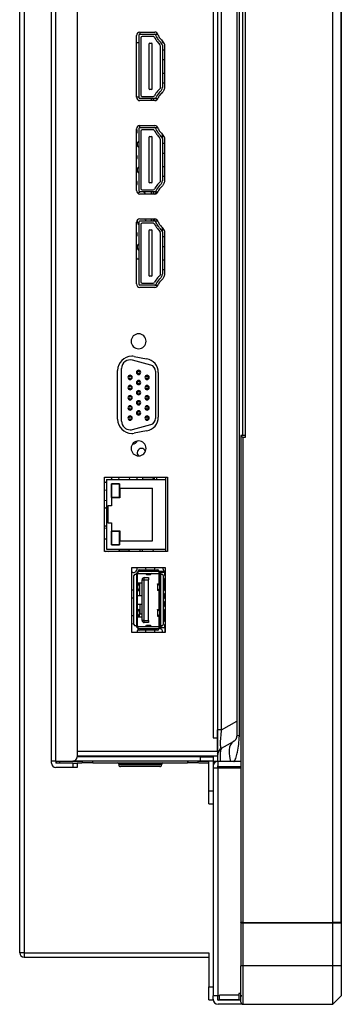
# Model space of a CAD drawing. Header units: millimetres. Extents: x 0 to 1118, y 0 to 864.
# Tile 3 of 254: x 137 to 152, y 336 to 382. Entities that reach past the tile are written whole.
import ezdxf

# ---------------------------------------------------------------- set-up
doc = ezdxf.new("R2010")
doc.units = ezdxf.units.MM

msp = doc.modelspace()

# ---------------------------------------------------------------- linework, layer by layer
at = {"color": 7, "linetype": 'Continuous', "lineweight": 25}
for p, q in [((151.288, 477.377), (151.288, 340.137)), ((151.316, 340.137), (151.316, 477.377)), ((151.693, 477.377), (151.693, 340.137)), ((151.705, 340.137), (151.705, 477.377)), ((136.705, 338.725), (136.705, 457.885)), ((136.905, 457.885), (136.905, 338.725)), ((138.185, 347.675), (138.185, 422.667)), ((138.385, 347.675), (138.385, 422.667)), ((139.385, 422.467), (139.385, 347.875)), ((145.725, 414.559), (145.725, 348.759)), ((145.925, 414.042), (145.925, 349.138)), ((146.953, 348.849), (146.953, 397.537)), ((146.825, 396.418), (146.825, 348.849)), ((147.225, 389.256), (147.225, 362.782)), ((146.125, 349.138), (146.125, 383.72)), ((142.305, 381.714), (142.305, 381.614)), ((142.315, 381.715), (143.001, 381.715)), ((142.155, 378.675), (142.155, 381.555)), ((142.255, 381.218), (142.155, 381.218)), ((142.255, 381.555), (142.255, 378.675)), ((142.315, 381.615), (143.001, 381.615)), ((142.355, 381.455), (142.355, 378.775)), ((142.927, 381.515), (142.415, 381.515)), ((142.772, 381.195), (142.848, 381.195)), ((143.001, 381.615), (143.149, 381.615)), ((143.365, 381.223), (143.365, 381.288)), ((142.255, 380.853), (142.254, 380.853)), ((142.356, 380.853), (142.355, 380.853)), ((142.732, 381.155), (142.732, 379.075)), ((142.888, 379.075), (142.888, 381.155)), ((143.265, 379.125), (143.265, 381.065)), ((143.365, 381.105), (143.365, 379.125)), ((143.365, 380.887), (143.465, 380.887)), ((143.465, 381.105), (143.465, 379.125)), ((142.254, 380.47), (142.255, 380.47)), ((142.355, 380.47), (142.356, 380.47)), ((143.365, 380.429), (143.465, 380.429)), ((143.365, 379.8), (143.465, 379.8)), ((142.255, 379.759), (142.254, 379.759)), ((142.254, 379.376), (142.255, 379.376)), ((142.356, 379.759), (142.355, 379.759)), ((142.355, 379.376), (142.356, 379.376)), ((143.365, 379.343), (143.465, 379.343)), ((142.848, 379.035), (142.772, 379.035)), ((142.255, 378.673), (142.155, 378.673)), ((143.007, 378.615), (142.315, 378.615)), ((143.007, 378.515), (142.315, 378.515)), ((142.415, 378.715), (142.936, 378.715)), ((142.845, 378.515), (142.845, 378.615)), ((142.945, 378.515), (142.945, 378.615)), ((143.007, 378.615), (143.155, 378.615)), ((142.155, 374.315), (142.155, 377.195)), ((142.255, 377.195), (142.255, 374.315)), ((142.305, 377.254), (142.305, 377.354)), ((142.315, 377.355), (143.001, 377.355)), ((142.315, 377.255), (143.001, 377.255)), ((142.355, 377.095), (142.355, 374.415)), ((142.927, 377.155), (142.415, 377.155)), ((143.001, 377.255), (143.149, 377.255)), ((143.105, 377.316), (143.105, 377.255)), ((142.732, 376.795), (142.732, 374.715)), ((142.772, 376.835), (142.848, 376.835)), ((142.888, 374.715), (142.888, 376.795)), ((143.265, 374.765), (143.265, 376.705)), ((143.365, 376.863), (143.365, 376.928)), ((143.365, 376.745), (143.365, 376.863)), ((143.365, 376.745), (143.365, 374.765)), ((143.465, 376.745), (143.465, 374.765)), ((142.255, 376.493), (142.254, 376.493)), ((142.254, 376.11), (142.255, 376.11)), ((142.356, 376.493), (142.355, 376.493)), ((142.355, 376.11), (142.356, 376.11)), ((143.365, 376.527), (143.465, 376.527)), ((143.365, 376.069), (143.465, 376.069)), ((142.255, 375.399), (142.254, 375.399)), ((142.356, 375.399), (142.355, 375.399)), ((143.365, 375.44), (143.465, 375.44)), ((142.254, 375.016), (142.255, 375.016)), ((142.355, 375.016), (142.356, 375.016)), ((143.365, 374.983), (143.465, 374.983)), ((142.415, 374.355), (142.936, 374.355)), ((142.848, 374.675), (142.772, 374.675)), ((143.007, 374.255), (142.315, 374.255)), ((143.007, 374.155), (142.315, 374.155)), ((142.845, 374.155), (142.845, 374.255)), ((142.945, 374.155), (142.945, 374.255)), ((143.007, 374.255), (143.155, 374.255)), ((142.315, 372.995), (143.001, 372.995)), ((142.315, 372.895), (143.001, 372.895)), ((142.845, 372.895), (142.845, 372.995)), ((142.945, 372.895), (142.945, 372.995)), ((143.001, 372.895), (143.149, 372.895)), ((142.155, 369.955), (142.155, 372.835)), ((142.255, 372.835), (142.255, 369.955)), ((142.355, 372.735), (142.355, 370.055)), ((142.927, 372.795), (142.415, 372.795)), ((142.732, 372.435), (142.732, 370.355)), ((142.772, 372.475), (142.848, 372.475)), ((142.888, 370.355), (142.888, 372.435)), ((143.365, 372.503), (143.365, 372.568)), ((143.365, 372.385), (143.365, 372.503)), ((142.255, 372.133), (142.254, 372.133)), ((142.356, 372.133), (142.355, 372.133)), ((143.265, 370.405), (143.265, 372.345)), ((143.365, 372.385), (143.365, 370.405)), ((143.365, 372.167), (143.465, 372.167)), ((143.465, 372.385), (143.465, 370.405)), ((142.254, 371.75), (142.255, 371.75)), ((142.355, 371.75), (142.356, 371.75)), ((143.365, 371.709), (143.465, 371.709)), ((142.255, 371.115), (142.155, 371.115)), ((143.365, 371.08), (143.465, 371.08)), ((142.255, 371.039), (142.254, 371.039)), ((142.254, 370.656), (142.255, 370.656)), ((142.356, 371.039), (142.355, 371.039)), ((142.355, 370.656), (142.356, 370.656)), ((143.365, 370.623), (143.465, 370.623)), ((142.848, 370.315), (142.772, 370.315)), ((143.007, 369.895), (142.315, 369.895)), ((143.007, 369.795), (142.315, 369.795)), ((142.415, 369.995), (142.936, 369.995)), ((143.007, 369.895), (143.155, 369.895)), ((142.045, 366.567), (142.625, 366.464)), ((141.46, 363.544), (141.46, 366.01)), ((142.818, 366.166), (141.964, 366.396)), ((141.27, 363.636), (141.27, 365.918)), ((141.854, 365.689), (141.854, 365.649)), ((141.854, 365.489), (141.854, 365.529)), ((142.25, 365.926), (142.25, 365.886)), ((142.25, 365.726), (142.25, 365.766)), ((142.646, 365.689), (142.646, 365.649)), ((142.646, 365.489), (142.646, 365.529)), ((143.04, 365.877), (143.04, 363.677)), ((143.17, 365.815), (143.17, 363.739)), ((141.854, 365.215), (141.854, 365.175)), ((142.25, 365.452), (142.25, 365.412)), ((142.25, 365.252), (142.25, 365.292)), ((142.646, 365.215), (142.646, 365.175)), ((141.854, 365.015), (141.854, 365.055)), ((141.854, 364.741), (141.854, 364.701)), ((142.25, 364.978), (142.25, 364.938)), ((142.25, 364.778), (142.25, 364.818)), ((142.646, 365.015), (142.646, 365.055)), ((142.646, 364.741), (142.646, 364.701)), ((141.854, 364.541), (141.854, 364.581)), ((141.854, 364.267), (141.854, 364.227)), ((142.25, 364.504), (142.25, 364.464)), ((142.25, 364.304), (142.25, 364.344)), ((142.646, 364.541), (142.646, 364.581)), ((142.646, 364.267), (142.646, 364.227)), ((141.854, 364.067), (141.854, 364.107)), ((141.854, 363.793), (141.854, 363.753)), ((142.25, 364.03), (142.25, 363.99)), ((142.25, 363.83), (142.25, 363.87)), ((142.646, 364.067), (142.646, 364.107)), ((142.646, 363.793), (142.646, 363.753)), ((141.854, 363.593), (141.854, 363.633)), ((141.964, 363.157), (142.818, 363.387)), ((142.646, 363.593), (142.646, 363.633)), ((142.625, 363.089), (142.045, 362.986)), ((147.225, 362.882), (147.021, 362.882)), ((147.025, 362.882), (147.025, 340.137)), ((147.125, 340.137), (147.125, 362.782)), ((147.225, 362.782), (147.125, 362.782)), ((141.985, 362.475), (141.962, 362.476)), ((140.658, 360.925), (143.605, 360.925)), ((140.658, 357.465), (140.658, 360.925)), ((140.758, 360.825), (140.758, 357.565)), ((140.758, 360.825), (143.505, 360.825)), ((140.987, 359.975), (140.987, 360.616)), ((140.987, 360.616), (141.367, 360.616)), ((141.365, 360.614), (140.989, 360.614)), ((140.989, 360.614), (140.989, 359.977)), ((141.327, 360.828), (141.339, 360.911)), ((141.327, 360.825), (141.327, 360.828)), ((141.327, 360.828), (141.827, 360.828)), ((141.365, 359.977), (141.365, 360.614)), ((141.367, 360.616), (141.367, 359.975)), ((141.814, 360.911), (141.827, 360.828)), ((141.827, 360.828), (141.827, 360.825)), ((142.439, 360.911), (142.426, 360.828)), ((142.426, 360.825), (142.426, 360.828)), ((142.926, 360.828), (142.426, 360.828)), ((142.914, 360.911), (142.926, 360.828)), ((142.926, 360.828), (142.926, 360.825)), ((142.945, 360.825), (142.945, 360.925)), ((143.105, 360.825), (143.105, 360.925)), ((143.505, 360.925), (143.505, 360.825)), ((143.505, 360.825), (143.505, 357.565)), ((143.605, 360.925), (143.605, 357.465)), ((140.672, 360.332), (140.755, 360.345)), ((140.755, 360.345), (140.758, 360.345)), ((140.755, 360.345), (140.755, 359.845)), ((141.376, 360.423), (142.906, 360.423)), ((141.376, 360.423), (141.376, 359.961)), ((142.906, 357.963), (142.906, 360.423)), ((140.658, 359.829), (140.677, 359.843)), ((140.672, 359.857), (140.755, 359.845)), ((140.758, 359.845), (140.755, 359.845)), ((140.987, 359.591), (140.809, 359.591)), ((140.809, 359.591), (140.809, 359.193)), ((141.367, 359.975), (140.987, 359.975)), ((141.376, 359.961), (140.987, 359.961)), ((140.987, 359.961), (140.987, 359.591)), ((140.989, 359.977), (141.365, 359.977)), ((140.809, 359.193), (140.809, 358.795)), ((140.809, 358.795), (140.987, 358.795)), ((140.987, 358.795), (140.987, 358.425)), ((140.755, 358.548), (140.672, 358.532)), ((140.755, 358.548), (140.755, 358.047)), ((140.755, 358.548), (140.758, 358.548)), ((140.987, 358.425), (141.376, 358.425)), ((140.987, 358.417), (141.367, 358.417)), ((140.987, 357.776), (140.987, 358.417)), ((141.365, 358.415), (140.989, 358.415)), ((140.989, 358.415), (140.989, 357.778)), ((141.365, 357.778), (141.365, 358.415)), ((141.367, 358.417), (141.367, 357.776)), ((141.376, 358.425), (141.376, 357.963)), ((140.672, 358.06), (140.755, 358.047)), ((140.758, 358.047), (140.755, 358.047)), ((141.367, 357.776), (140.987, 357.776)), ((140.989, 357.778), (141.365, 357.778)), ((141.376, 357.963), (142.906, 357.963)), ((143.605, 357.465), (140.658, 357.465)), ((140.723, 357.465), (140.785, 357.475)), ((140.758, 357.565), (143.505, 357.565)), ((140.785, 357.475), (140.847, 357.465)), ((141.327, 357.562), (141.327, 357.565)), ((141.327, 357.562), (141.827, 357.562)), ((141.327, 357.562), (141.339, 357.479)), ((141.814, 357.479), (141.827, 357.562)), ((141.827, 357.565), (141.827, 357.562)), ((142.305, 357.565), (142.305, 357.465)), ((142.426, 357.562), (142.426, 357.565)), ((142.926, 357.562), (142.426, 357.562)), ((142.439, 357.479), (142.426, 357.562)), ((142.926, 357.562), (142.914, 357.479)), ((142.926, 357.565), (142.926, 357.562)), ((143.505, 357.565), (143.505, 357.465)), ((141.935, 353.68), (141.935, 356.71)), ((141.935, 356.71), (143.495, 356.71)), ((141.985, 356.475), (141.935, 356.481)), ((142.035, 354.05), (142.035, 356.34)), ((142.095, 356.4), (142.145, 356.4)), ((142.145, 356.4), (142.145, 353.99)), ((142.205, 353.988), (142.205, 356.401)), ((142.235, 356.52), (142.235, 356.55)), ((143.195, 356.52), (142.235, 356.52)), ((142.235, 356.5), (142.235, 356.52)), ((142.235, 356.5), (142.245, 356.5)), ((142.245, 356.44), (142.245, 356.441)), ((142.245, 356.44), (143.185, 356.44)), ((142.295, 356.61), (143.135, 356.61)), ((142.625, 356.382), (142.565, 356.44)), ((142.804, 356.382), (142.625, 356.382)), ((142.626, 356.381), (142.806, 356.381)), ((142.865, 356.44), (142.804, 356.382)), ((143.185, 356.441), (143.185, 356.44)), ((143.195, 356.55), (143.195, 356.52)), ((143.195, 356.547), (143.495, 356.547)), ((143.195, 356.52), (143.195, 356.5)), ((143.205, 356.5), (143.195, 356.5)), ((143.205, 356.5), (143.465, 356.5)), ((143.205, 355.959), (143.205, 356.434)), ((143.225, 356.401), (143.225, 353.988)), ((143.227, 356.413), (143.229, 356.413)), ((143.285, 356.4), (143.285, 356.42)), ((143.285, 353.99), (143.285, 356.4)), ((143.285, 356.4), (143.335, 356.4)), ((143.395, 356.34), (143.395, 354.05)), ((143.495, 356.501), (143.465, 356.5)), ((143.465, 356.5), (143.465, 356.335)), ((143.465, 356.5), (143.467, 356.46)), ((143.465, 356.335), (143.495, 356.335)), ((143.467, 356.46), (143.495, 356.461)), ((143.495, 356.71), (143.495, 353.68)), ((142.415, 355.985), (142.205, 355.985)), ((142.223, 355.957), (142.206, 355.985)), ((142.224, 355.941), (142.237, 355.945)), ((142.288, 355.941), (142.224, 355.941)), ((142.297, 355.644), (142.297, 355.955)), ((142.305, 355.891), (142.297, 355.895)), ((142.305, 355.405), (142.305, 355.985)), ((142.415, 356.145), (142.515, 356.145)), ((142.415, 354.245), (142.415, 356.145)), ((142.515, 356.145), (142.515, 356.245)), ((142.515, 356.245), (142.715, 356.245)), ((142.515, 356.145), (142.715, 356.145)), ((142.515, 354.245), (142.515, 356.145)), ((142.715, 356.245), (142.715, 356.145)), ((142.715, 354.245), (142.715, 356.145)), ((143.132, 355.945), (143.132, 355.634)), ((143.206, 355.941), (143.142, 355.941)), ((143.192, 355.945), (143.206, 355.941)), ((143.495, 356.195), (143.465, 356.195)), ((143.465, 356.195), (143.465, 355.635)), ((143.495, 355.965), (143.465, 355.965)), ((141.935, 355.668), (141.985, 355.675)), ((141.985, 355.675), (142.035, 355.668)), ((142.224, 355.649), (142.288, 355.649)), ((142.237, 355.644), (142.224, 355.649)), ((142.405, 355.797), (142.405, 355.697)), ((142.405, 355.797), (142.415, 355.797)), ((142.405, 355.697), (142.415, 355.697)), ((143.142, 355.649), (143.206, 355.649)), ((143.206, 355.649), (143.192, 355.644)), ((143.205, 355.435), (143.205, 355.63)), ((143.205, 355.435), (143.225, 355.435)), ((143.205, 354.955), (143.205, 355.435)), ((143.465, 355.435), (143.395, 355.435)), ((143.465, 355.835), (143.495, 355.835)), ((143.495, 355.635), (143.465, 355.635)), ((143.465, 355.495), (143.495, 355.495)), ((143.465, 355.435), (143.465, 355.495)), ((143.495, 355.445), (143.465, 355.445)), ((143.465, 355.435), (143.465, 355.265)), ((141.985, 355.275), (141.935, 355.281)), ((142.035, 355.281), (141.985, 355.275)), ((142.205, 355.405), (142.415, 355.405)), ((142.415, 354.985), (142.205, 354.985)), ((142.205, 354.962), (142.218, 354.985)), ((142.305, 354.985), (142.305, 354.547)), ((143.205, 354.955), (143.225, 354.955)), ((143.205, 354.759), (143.205, 354.955)), ((143.465, 354.955), (143.395, 354.955)), ((143.465, 355.315), (143.495, 355.315)), ((143.495, 355.265), (143.465, 355.265)), ((143.465, 355.125), (143.495, 355.125)), ((143.465, 354.955), (143.465, 355.125)), ((143.495, 355.075), (143.465, 355.075)), ((143.465, 354.955), (143.465, 354.895)), ((142.223, 354.757), (142.205, 354.787)), ((142.224, 354.741), (142.237, 354.745)), ((142.288, 354.741), (142.224, 354.741)), ((142.297, 354.444), (142.297, 354.755)), ((142.305, 354.691), (142.297, 354.695)), ((142.305, 354.547), (142.415, 354.547)), ((143.132, 354.745), (143.132, 354.434)), ((143.206, 354.741), (143.142, 354.741)), ((143.192, 354.745), (143.206, 354.741)), ((143.465, 354.945), (143.495, 354.945)), ((143.495, 354.895), (143.465, 354.895)), ((143.465, 354.755), (143.495, 354.755)), ((143.465, 354.755), (143.465, 354.195)), ((143.495, 354.555), (143.465, 354.555)), ((141.935, 354.468), (141.985, 354.475)), ((141.985, 354.075), (141.935, 354.081)), ((141.985, 354.475), (142.035, 354.468)), ((142.035, 354.081), (141.985, 354.075)), ((142.205, 354.405), (142.415, 354.405)), ((142.224, 354.449), (142.288, 354.449)), ((142.237, 354.444), (142.224, 354.449)), ((142.515, 354.245), (142.415, 354.245)), ((142.515, 354.245), (142.715, 354.245)), ((142.515, 354.145), (142.515, 354.245)), ((142.715, 354.145), (142.515, 354.145)), ((142.715, 354.245), (142.715, 354.145)), ((143.142, 354.449), (143.206, 354.449)), ((143.206, 354.449), (143.192, 354.444)), ((143.205, 353.955), (143.205, 354.43)), ((143.465, 354.425), (143.495, 354.425)), ((143.495, 354.195), (143.465, 354.195)), ((143.465, 354.055), (143.495, 354.055)), ((143.465, 354.055), (143.465, 353.89)), ((143.485, 353.929), (143.485, 354.055)), ((143.495, 353.68), (141.935, 353.68)), ((142.145, 353.99), (142.095, 353.99)), ((142.245, 353.89), (142.235, 353.89)), ((142.235, 353.87), (142.235, 353.89)), ((142.235, 353.87), (143.195, 353.87)), ((142.235, 353.84), (142.235, 353.87)), ((142.245, 353.949), (142.245, 353.95)), ((143.185, 353.95), (142.245, 353.95)), ((143.135, 353.78), (142.295, 353.78)), ((142.565, 353.95), (142.625, 354.007)), ((142.803, 354.008), (142.624, 354.008)), ((142.625, 354.007), (142.804, 354.007)), ((142.804, 354.007), (142.865, 353.95)), ((143.185, 353.95), (143.185, 353.949)), ((143.195, 353.89), (143.205, 353.89)), ((143.195, 353.89), (143.195, 353.87)), ((143.195, 353.87), (143.195, 353.84)), ((143.465, 353.89), (143.205, 353.89)), ((143.285, 353.97), (143.285, 353.99)), ((143.335, 353.99), (143.285, 353.99)), ((143.467, 353.93), (143.465, 353.89)), ((143.465, 353.89), (143.495, 353.888)), ((143.495, 353.928), (143.467, 353.93)), ((143.485, 353.68), (143.485, 353.888)), ((146.125, 349.138), (145.925, 349.138)), ((145.925, 348.759), (145.925, 349.138)), ((145.725, 348.759), (145.925, 348.759)), ((145.925, 348.115), (145.925, 348.759)), ((146.125, 348.272), (146.675, 348.59)), ((146.953, 348.849), (146.825, 348.849)), ((145.925, 348.115), (145.925, 347.915)), ((138.385, 347.675), (138.185, 347.675)), ((138.185, 347.575), (138.185, 347.675)), ((138.385, 347.675), (139.185, 347.675)), ((138.385, 347.675), (138.385, 347.575)), ((138.425, 347.575), (138.425, 347.675)), ((139.625, 347.657), (138.585, 347.657)), ((145.125, 347.675), (139.185, 347.675)), ((139.385, 347.915), (145.925, 347.915)), ((145.125, 347.875), (139.385, 347.875)), ((139.625, 347.675), (139.625, 347.595)), ((139.985, 347.575), (139.985, 347.595)), ((140.117, 347.595), (140.117, 347.675)), ((140.117, 347.595), (144.533, 347.595)), ((140.185, 347.595), (140.185, 347.575)), ((140.325, 347.875), (140.325, 347.915)), ((140.545, 347.915), (140.545, 347.875)), ((141.775, 347.915), (141.775, 347.875)), ((142.875, 347.875), (142.875, 347.915)), ((144.345, 347.875), (144.345, 347.915)), ((144.533, 347.675), (144.533, 347.595)), ((144.685, 347.875), (144.685, 347.915)), ((144.705, 347.575), (144.705, 347.595)), ((145.025, 347.595), (145.025, 347.675)), ((145.525, 347.657), (145.025, 347.657)), ((145.025, 347.575), (145.025, 347.595)), ((145.125, 347.915), (145.125, 347.875)), ((145.125, 347.875), (145.125, 347.675)), ((145.125, 347.875), (145.725, 347.875)), ((145.725, 347.675), (145.125, 347.675)), ((145.525, 346.275), (145.525, 347.675)), ((145.725, 347.875), (145.725, 347.915)), ((145.725, 347.875), (145.725, 347.675)), ((145.725, 347.675), (145.725, 347.657)), ((145.925, 347.657), (145.725, 347.657)), ((145.725, 347.657), (145.725, 347.457)), ((145.925, 347.657), (145.965, 347.657)), ((147.025, 347.657), (145.965, 347.657)), ((145.965, 347.417), (145.965, 347.657)), ((139.185, 347.575), (138.385, 347.575)), ((139.185, 347.375), (138.385, 347.375)), ((139.185, 347.575), (139.185, 347.375)), ((139.185, 347.575), (139.385, 347.575)), ((139.385, 347.375), (139.185, 347.375)), ((139.596, 347.575), (139.385, 347.575)), ((139.385, 347.575), (139.385, 347.375)), ((141.309, 347.575), (140.146, 347.575)), ((141.325, 347.535), (141.325, 347.495)), ((141.325, 347.535), (141.328, 347.535)), ((141.327, 347.495), (141.325, 347.495)), ((143.325, 347.495), (141.327, 347.495)), ((141.328, 347.535), (143.325, 347.535)), ((141.406, 347.415), (141.405, 347.415)), ((143.245, 347.415), (141.406, 347.415)), ((143.325, 347.535), (143.325, 347.495)), ((144.504, 347.575), (143.34, 347.575)), ((145.525, 347.575), (145.054, 347.575)), ((145.725, 347.457), (145.725, 347.357)), ((145.725, 347.357), (145.725, 336.717)), ((145.725, 347.357), (145.965, 347.357)), ((145.925, 347.417), (145.925, 347.357)), ((145.965, 347.357), (145.965, 347.417)), ((145.965, 336.717), (145.965, 347.357)), ((145.965, 347.357), (147.025, 347.357)), ((145.725, 346.275), (145.525, 346.275)), ((145.525, 345.675), (145.525, 346.275)), ((145.525, 345.675), (145.725, 345.675)), ((147.125, 340.137), (147.025, 340.137)), ((147.025, 340.117), (147.025, 340.137)), ((147.025, 340.117), (147.025, 338.117)), ((147.025, 340.117), (147.125, 340.117)), ((147.125, 340.137), (151.288, 340.137)), ((147.125, 338.117), (147.125, 340.117)), ((147.125, 340.117), (151.288, 340.117)), ((147.225, 340.117), (147.225, 340.137)), ((148.025, 340.137), (148.025, 340.117)), ((148.465, 340.137), (148.465, 340.117)), ((148.965, 340.117), (148.965, 340.137)), ((149.165, 340.117), (149.165, 340.137)), ((151.316, 340.137), (151.288, 340.137)), ((151.288, 340.117), (151.288, 338.117)), ((151.288, 340.117), (151.316, 340.117)), ((151.693, 340.137), (151.316, 340.137)), ((151.316, 338.117), (151.316, 340.117)), ((151.316, 340.117), (151.705, 340.117)), ((151.365, 340.117), (151.365, 340.137)), ((151.405, 340.117), (151.405, 340.137)), ((151.705, 340.137), (151.693, 340.137)), ((151.705, 340.117), (151.705, 338.117)), ((136.905, 338.725), (136.705, 338.725)), ((136.905, 338.725), (136.905, 338.525)), ((136.905, 338.725), (145.525, 338.725)), ((136.905, 338.525), (145.525, 338.525)), ((145.525, 338.725), (145.525, 337.125)), ((147.025, 336.417), (147.025, 338.117)), ((147.125, 338.117), (147.025, 338.117)), ((147.025, 336.817), (147.025, 338.117)), ((147.125, 336.317), (147.125, 338.117)), ((151.288, 338.117), (147.125, 338.117)), ((151.288, 338.117), (151.288, 336.317)), ((151.316, 338.117), (151.288, 338.117)), ((151.316, 336.328), (151.316, 338.117)), ((151.705, 338.117), (151.316, 338.117)), ((151.705, 338.117), (151.705, 336.717)), ((145.525, 337.125), (145.725, 337.125)), ((145.525, 336.525), (145.525, 337.125)), ((145.965, 336.717), (145.725, 336.717)), ((145.725, 336.557), (145.725, 336.717)), ((145.925, 336.717), (145.925, 336.557)), ((146.025, 336.717), (145.965, 336.717)), ((146.025, 336.717), (146.025, 336.737)), ((146.925, 336.737), (146.025, 336.737)), ((146.025, 336.537), (146.025, 336.717)), ((146.925, 336.817), (146.925, 336.737)), ((147.025, 336.817), (146.925, 336.817)), ((146.925, 336.737), (146.925, 336.537)), ((151.316, 336.328), (151.705, 336.717)), ((145.525, 336.525), (145.725, 336.525)), ((147.025, 336.517), (145.965, 336.517)), ((147.125, 336.317), (145.965, 336.317)), ((146.025, 336.537), (146.925, 336.537)), ((147.125, 336.317), (151.288, 336.317))]:
    msp.add_line(p, q, dxfattribs=at)
at = {"color": 8, "linetype": 'Continuous', "lineweight": 25}
for p, q in [((147.097, 389.156), (147.097, 362.882)), ((143.365, 381.223), (143.41, 381.223)), ((143.365, 376.863), (143.41, 376.863)), ((143.365, 372.503), (143.41, 372.503)), ((146.125, 349.138), (146.825, 349.542)), ((145.925, 348.115), (139.385, 348.115)), ((140.34, 347.575), (140.34, 347.595)), ((140.603, 347.875), (140.603, 347.915)), ((142.325, 347.875), (142.325, 347.915)), ((143.494, 347.575), (143.494, 347.595)), ((143.545, 347.915), (143.545, 347.875)), ((144.55, 347.657), (144.55, 347.575)), ((145.965, 347.417), (147.025, 347.417)), ((147.425, 340.117), (147.425, 340.137)), ((148.505, 340.117), (148.505, 340.137)), ((148.925, 340.137), (148.925, 340.117)), ((151.325, 340.137), (151.325, 340.117))]:
    msp.add_line(p, q, dxfattribs=at)
at = {"color": 7, "linetype": 'Continuous', "lineweight": 25, "flags": 128}
for points in [[(142.219, 374.186), (142.243, 374.216), (142.301, 374.256)], [(142.472, 374.255), (142.526, 374.216), (142.568, 374.155)], [(143.001, 374.155), (143.043, 374.216), (143.098, 374.255)], [(142.545, 372.995), (142.57, 372.951), (142.584, 372.895)], [(142.986, 372.895), (143, 372.951), (143.024, 372.993)], [(142.155, 371.18), (142.17, 371.151), (142.181, 371.115)], [(140.758, 360.676), (140.708, 360.69), (140.658, 360.72)], [(140.978, 360.925), (140.985, 360.875), (140.978, 360.825)], [(142.191, 360.825), (142.185, 360.875), (142.191, 360.925)], [(142.991, 360.825), (142.985, 360.875), (142.991, 360.925)], [(140.758, 359.476), (140.708, 359.49), (140.658, 359.52)], [(140.658, 358.629), (140.708, 358.659), (140.758, 358.673)], [(142.596, 356.61), (142.585, 356.675), (142.588, 356.71)], [(142.982, 356.71), (142.985, 356.675), (142.974, 356.61)], [(142.185, 353.68), (142.2, 353.751), (142.241, 353.813)], [(142.555, 353.78), (142.57, 353.751), (142.585, 353.68)], [(142.985, 353.68), (143, 353.751), (143.015, 353.78)]]:
    msp.add_lwpolyline(points, dxfattribs=at)
at = {"color": 8, "linetype": 'Continuous', "lineweight": 25, "flags": 128}
msp.add_lwpolyline([(146.675, 348.59), (146.597, 348.527), (146.536, 348.439), (146.494, 348.329), (146.472, 348.198), (146.47, 348.051), (146.489, 347.892), (146.528, 347.723), (146.549, 347.657)], dxfattribs=at)
at = {"color": 7, "linetype": 'Continuous', "lineweight": 25}
for centre, radius, start, end in [((142.315, 381.555), 0.16, 90, 180), ((143.001, 381.555), 0.16, 11.4558, 90), ((142.315, 381.555), 0.06, 90, 180), ((142.415, 381.455), 0.06, 90, 180), ((142.772, 381.155), 0.04, 90, 180), ((142.848, 381.155), 0.04, 0, 90), ((142.927, 381.455), 0.06, 21.6492, 90), ((143.001, 381.555), 0.06, 11.4558, 90), ((143.205, 381.065), 0.06, 0, 34.1235), ((142.772, 379.075), 0.04, 180, 270), ((142.848, 379.075), 0.04, 270, 0), ((142.315, 378.675), 0.16, 180, 270), ((142.315, 378.675), 0.06, 180, 270), ((142.415, 378.775), 0.06, 180, 270), ((142.936, 378.775), 0.06, 270, 336.8464), ((143.007, 378.675), 0.06, 270, 344.3398), ((143.007, 378.675), 0.16, 270, 344.3398), ((142.315, 377.195), 0.16, 90, 180), ((141.985, 377.075), 0.2, 328.2117, 31.7883), ((142.315, 377.195), 0.06, 90, 180), ((142.415, 377.095), 0.06, 90, 180), ((142.927, 377.095), 0.06, 21.6492, 90), ((143.001, 377.195), 0.16, 11.4558, 90), ((143.001, 377.195), 0.06, 11.4558, 90), ((142.385, 376.475), 0.2, 130.5416, 229.4584), ((142.772, 376.795), 0.04, 90, 180), ((142.848, 376.795), 0.04, 0, 90), ((143.205, 376.705), 0.06, 0, 34.1235), ((141.985, 375.875), 0.2, 328.2117, 31.7883), ((142.385, 375.275), 0.2, 130.5416, 229.4584), ((141.985, 374.675), 0.2, 328.2117, 31.7883), ((142.315, 374.315), 0.16, 180, 270), ((142.315, 374.315), 0.06, 180, 270), ((142.415, 374.415), 0.06, 180, 270), ((142.772, 374.715), 0.04, 180, 270), ((142.848, 374.715), 0.04, 270, 0), ((142.936, 374.415), 0.06, 270, 336.8464), ((143.007, 374.315), 0.06, 270, 344.3398), ((143.007, 374.315), 0.16, 270, 344.3398), ((142.315, 372.835), 0.16, 90, 180), ((142.385, 372.875), 0.2, 160.142, 229.4584), ((142.315, 372.835), 0.06, 90, 180), ((143.001, 372.835), 0.16, 11.4558, 90), ((143.001, 372.835), 0.06, 11.4558, 90), ((142.415, 372.735), 0.06, 90, 180), ((142.772, 372.435), 0.04, 90, 180), ((142.848, 372.435), 0.04, 0, 90), ((142.927, 372.735), 0.06, 21.6492, 90), ((141.985, 372.275), 0.2, 328.2117, 31.7883), ((143.205, 372.345), 0.06, 0, 34.1235), ((142.385, 371.675), 0.2, 130.5416, 229.4584), ((142.772, 370.355), 0.04, 180, 270), ((142.848, 370.355), 0.04, 270, 0), ((142.315, 369.955), 0.16, 180, 270), ((142.315, 369.955), 0.06, 180, 270), ((142.415, 370.055), 0.06, 180, 270), ((142.936, 370.055), 0.06, 270, 336.8464), ((143.007, 369.955), 0.06, 270, 344.3398), ((143.007, 369.955), 0.16, 270, 344.3398), ((142.25, 367.277), 0.35, 90, 270), ((142.25, 367.277), 0.35, 270, 90), ((141.93, 365.918), 0.66, 90, 180), ((141.93, 365.918), 0.66, 79.93, 90), ((142.51, 365.815), 0.66, 0, 79.93), ((141.86, 366.01), 0.4, 74.9542, 180), ((142.74, 365.877), 0.3, 0, 74.9542), ((141.854, 365.589), 0.1, 90, 270), ((141.854, 365.589), 0.06, 90, 270), ((141.854, 365.589), 0.1, 270, 90), ((141.854, 365.589), 0.06, 270, 90), ((142.25, 365.826), 0.1, 90, 270), ((142.25, 365.826), 0.06, 90, 270), ((142.25, 365.826), 0.1, 270, 90), ((142.25, 365.826), 0.06, 270, 90), ((142.646, 365.589), 0.1, 90, 270), ((142.646, 365.589), 0.06, 90, 270), ((142.646, 365.589), 0.1, 270, 90), ((142.646, 365.589), 0.06, 270, 90), ((141.854, 365.115), 0.1, 90, 270), ((141.854, 365.115), 0.06, 90, 270), ((141.854, 365.115), 0.1, 270, 90), ((141.854, 365.115), 0.06, 270, 90), ((142.25, 365.352), 0.1, 90, 270), ((142.25, 365.352), 0.06, 90, 270), ((142.25, 365.352), 0.1, 270, 90), ((142.25, 365.352), 0.06, 270, 90), ((142.646, 365.115), 0.1, 90, 270), ((142.646, 365.115), 0.06, 90, 270), ((142.646, 365.115), 0.1, 270, 90), ((142.646, 365.115), 0.06, 270, 90), ((141.854, 364.641), 0.1, 90, 270), ((141.854, 364.641), 0.06, 90, 270), ((141.854, 364.641), 0.1, 270, 90), ((141.854, 364.641), 0.06, 270, 90), ((142.25, 364.878), 0.1, 90, 270), ((142.25, 364.878), 0.06, 90, 270), ((142.25, 364.878), 0.1, 270, 90), ((142.25, 364.878), 0.06, 270, 90), ((142.646, 364.641), 0.1, 90, 270), ((142.646, 364.641), 0.06, 90, 270), ((142.646, 364.641), 0.1, 270, 90), ((142.646, 364.641), 0.06, 270, 90), ((141.854, 364.167), 0.1, 90, 270), ((141.854, 364.167), 0.06, 90, 270), ((141.854, 364.167), 0.1, 270, 90), ((141.854, 364.167), 0.06, 270, 90), ((142.25, 364.404), 0.1, 90, 270), ((142.25, 364.404), 0.06, 90, 270), ((142.25, 364.404), 0.1, 270, 90), ((142.25, 364.404), 0.06, 270, 90), ((142.646, 364.167), 0.1, 90, 270), ((142.646, 364.167), 0.06, 90, 270), ((142.646, 364.167), 0.1, 270, 90), ((142.646, 364.167), 0.06, 270, 90), ((141.854, 363.693), 0.1, 90, 270), ((141.854, 363.693), 0.06, 90, 270), ((141.854, 363.693), 0.1, 270, 90), ((141.854, 363.693), 0.06, 270, 90), ((142.25, 363.93), 0.1, 90, 270), ((142.25, 363.93), 0.06, 90, 270), ((142.25, 363.93), 0.1, 270, 90), ((142.25, 363.93), 0.06, 270, 90), ((142.646, 363.693), 0.1, 90, 270), ((142.646, 363.693), 0.06, 90, 270), ((142.51, 363.739), 0.66, 280.07, 0), ((142.646, 363.693), 0.1, 270, 90), ((142.646, 363.693), 0.06, 270, 90), ((141.93, 363.636), 0.66, 180, 270), ((141.86, 363.544), 0.4, 180, 270), ((142.74, 363.677), 0.3, 285.0458, 0), ((141.86, 363.544), 0.4, 270, 285.0458), ((141.93, 363.636), 0.66, 270, 280.07), ((142.25, 362.277), 0.35, 90, 270), ((141.985, 362.675), 0.2, 270, 343.836), ((142.25, 362.277), 0.35, 270, 90), ((142.385, 362.075), 0.2, 90, 227.7313), ((142.385, 362.075), 0.2, 19.7797, 90), ((141.985, 356.675), 0.2, 270, 10.0787), ((142.095, 356.34), 0.06, 90, 180), ((142.245, 356.4), 0.04, 90, 180.0007), ((142.295, 356.55), 0.06, 90, 180), ((143.135, 356.55), 0.06, 0, 90), ((143.185, 356.4), 0.04, 0, 90), ((143.335, 356.34), 0.06, 0, 90), ((143.585, 356.675), 0.2, 169.9213, 219.4942), ((142.515, 356.145), 0.1, 90, 180.0003), ((142.095, 354.05), 0.06, 180, 270), ((142.515, 354.245), 0.1, 180, 270), ((143.335, 354.05), 0.06, 270, 0), ((142.245, 353.99), 0.04, 180.0025, 270), ((142.295, 353.84), 0.06, 180, 270), ((143.135, 353.84), 0.06, 270, 0), ((143.185, 353.99), 0.04, 270, 0), ((143.185, 353.675), 0.2, 1.4325, 87.134), ((146.325, 347.926), 0.4, 120, 180), ((138.585, 347.857), 0.2, 245.5054, 270), ((139.185, 347.875), 0.2, 270, 0), ((141.265, 347.535), 0.06, 0, 89.9966), ((141.268, 347.535), 0.0599, 359.9134, 89.9098), ((143.385, 347.535), 0.06, 90.0034, 180), ((145.925, 347.457), 0.2, 90, 180), ((138.385, 347.575), 0.2, 180, 270), ((141.405, 347.495), 0.08, 180, 270.0009), ((141.406, 347.495), 0.0799, 179.9504, 269.9512), ((143.245, 347.495), 0.08, 269.9991, 0), ((145.965, 347.417), 0.04, 90, 180), ((136.905, 338.725), 0.2, 180, 270), ((145.965, 336.557), 0.24, 180, 270), ((145.965, 336.557), 0.04, 180, 270), ((147.125, 336.417), 0.1, 180, 270), ((151.288, 336.357), 0.04, 270, 315)]:
    msp.add_arc(centre, radius, start, end, dxfattribs=at)
for points, knots in [([(142.949, 381.511), (142.947, 381.511), (142.942, 381.513), (142.936, 381.514), (142.931, 381.515), (142.93, 381.515), (142.929, 381.515)], [0, 0, 0, 0, 0.25437, 0.502372, 0.751029, 1, 1, 1, 1]), ([(142.983, 381.477), (143.03, 381.404), (143.115, 381.274), (143.212, 381.152), (143.254, 381.099)], [0, 0, 0, 0, 0.56002, 1, 1, 1, 1]), ([(143.365, 381.105), (143.365, 381.105), (143.364, 381.107), (143.363, 381.111), (143.359, 381.119), (143.348, 381.138), (143.321, 381.18), (143.266, 381.258), (143.152, 381.374), (143.095, 381.493), (143.06, 381.567)], [0, 0, 0, 0, 0.00372, 0.009169, 0.021109, 0.051608, 0.128369, 0.295395, 0.56422, 1, 1, 1, 1]), ([(143.158, 381.586), (143.167, 381.559), (143.187, 381.501), (143.272, 381.399), (143.367, 381.292), (143.432, 381.194), (143.455, 381.15), (143.462, 381.139), (143.464, 381.124), (143.465, 381.112), (143.465, 381.105)], [0, 0, 0, 0, 0.146886, 0.316774, 0.681486, 0.891976, 0.923464, 0.937018, 0.9599, 1, 1, 1, 1]), ([(143.265, 379.125), (143.265, 379.122), (143.264, 379.114), (143.26, 379.102), (143.247, 379.078), (143.208, 379.027), (143.105, 378.927), (143.038, 378.822), (142.992, 378.751)], [0, 0, 0, 0, 0.019917, 0.046013, 0.080929, 0.198154, 0.457269, 1, 1, 1, 1]), ([(143.065, 378.658), (143.116, 378.748), (143.188, 378.874), (143.33, 379.002), (143.353, 379.084), (143.365, 379.125)], [0, 0, 0, 0, 0.550632, 0.779992, 1, 1, 1, 1]), ([(143.465, 379.125), (143.454, 379.072), (143.435, 378.975), (143.34, 378.878), (143.264, 378.796), (143.195, 378.722), (143.172, 378.661), (143.161, 378.631)], [0, 0, 0, 0, 0.266755, 0.491489, 0.671586, 0.842822, 1, 1, 1, 1]), ([(142.949, 377.151), (142.947, 377.151), (142.942, 377.153), (142.936, 377.154), (142.931, 377.155), (142.93, 377.155), (142.929, 377.155)], [0, 0, 0, 0, 0.25437, 0.502372, 0.751029, 1, 1, 1, 1]), ([(142.983, 377.117), (143.03, 377.044), (143.115, 376.914), (143.212, 376.792), (143.254, 376.739)], [0, 0, 0, 0, 0.56002, 1, 1, 1, 1]), ([(143.365, 376.745), (143.365, 376.745), (143.364, 376.747), (143.363, 376.751), (143.359, 376.759), (143.348, 376.778), (143.321, 376.82), (143.266, 376.898), (143.152, 377.014), (143.095, 377.133), (143.06, 377.207)], [0, 0, 0, 0, 0.00372, 0.009169, 0.021109, 0.051608, 0.128369, 0.295395, 0.56422, 1, 1, 1, 1]), ([(143.158, 377.226), (143.167, 377.199), (143.187, 377.141), (143.272, 377.039), (143.367, 376.932), (143.432, 376.834), (143.455, 376.79), (143.462, 376.779), (143.464, 376.764), (143.465, 376.752), (143.465, 376.745)], [0, 0, 0, 0, 0.146886, 0.316774, 0.681486, 0.891976, 0.923464, 0.937018, 0.9599, 1, 1, 1, 1]), ([(143.265, 374.765), (143.265, 374.762), (143.264, 374.754), (143.26, 374.742), (143.247, 374.718), (143.208, 374.667), (143.105, 374.567), (143.038, 374.462), (142.992, 374.391)], [0, 0, 0, 0, 0.019917, 0.046013, 0.080929, 0.198154, 0.457269, 1, 1, 1, 1]), ([(143.065, 374.298), (143.116, 374.388), (143.188, 374.514), (143.33, 374.642), (143.353, 374.724), (143.365, 374.765)], [0, 0, 0, 0, 0.550632, 0.779992, 1, 1, 1, 1]), ([(143.465, 374.765), (143.454, 374.712), (143.435, 374.615), (143.34, 374.518), (143.264, 374.436), (143.195, 374.362), (143.172, 374.301), (143.161, 374.271)], [0, 0, 0, 0, 0.266755, 0.491489, 0.671586, 0.842822, 1, 1, 1, 1]), ([(142.949, 372.791), (142.947, 372.791), (142.942, 372.793), (142.936, 372.794), (142.931, 372.795), (142.93, 372.795), (142.929, 372.795)], [0, 0, 0, 0, 0.25437, 0.502372, 0.751029, 1, 1, 1, 1]), ([(142.983, 372.757), (143.03, 372.684), (143.115, 372.554), (143.212, 372.432), (143.254, 372.379)], [0, 0, 0, 0, 0.56002, 1, 1, 1, 1]), ([(143.365, 372.385), (143.365, 372.385), (143.364, 372.387), (143.363, 372.391), (143.359, 372.399), (143.348, 372.418), (143.321, 372.46), (143.266, 372.538), (143.152, 372.654), (143.095, 372.773), (143.06, 372.847)], [0, 0, 0, 0, 0.00372, 0.009169, 0.021109, 0.051608, 0.128369, 0.295395, 0.56422, 1, 1, 1, 1]), ([(143.158, 372.866), (143.167, 372.839), (143.187, 372.781), (143.272, 372.679), (143.367, 372.572), (143.432, 372.474), (143.455, 372.43), (143.462, 372.419), (143.464, 372.404), (143.465, 372.392), (143.465, 372.385)], [0, 0, 0, 0, 0.1468864, 0.316774, 0.6814864, 0.8919758, 0.9234642, 0.9370178, 0.9598997, 1, 1, 1, 1]), ([(143.265, 370.405), (143.265, 370.402), (143.264, 370.394), (143.26, 370.382), (143.247, 370.358), (143.208, 370.307), (143.105, 370.207), (143.038, 370.102), (142.992, 370.031)], [0, 0, 0, 0, 0.019917, 0.046013, 0.080929, 0.198154, 0.457269, 1, 1, 1, 1]), ([(143.065, 369.938), (143.116, 370.028), (143.188, 370.154), (143.33, 370.282), (143.353, 370.364), (143.365, 370.405)], [0, 0, 0, 0, 0.5506321, 0.7799916, 1, 1, 1, 1]), ([(143.465, 370.405), (143.454, 370.352), (143.435, 370.255), (143.34, 370.158), (143.264, 370.076), (143.195, 370.002), (143.172, 369.941), (143.161, 369.911)], [0, 0, 0, 0, 0.266755, 0.491489, 0.671586, 0.842822, 1, 1, 1, 1]), ([(147.125, 362.782), (147.111, 362.796), (147.087, 362.82), (147.059, 362.848), (147.042, 362.865), (147.032, 362.874), (147.026, 362.881), (147.025, 362.882), (147.025, 362.882)], [0, 0, 0, 0, 0.2995484, 0.5420829, 0.6671039, 0.7834803, 0.8935337, 1, 1, 1, 1]), ([(142.173, 356.469), (142.169, 356.465), (142.161, 356.456), (142.152, 356.439), (142.146, 356.42), (142.145, 356.407), (142.145, 356.4)], [0, 0, 0, 0, 0.2255953, 0.460224, 0.7280553, 1, 1, 1, 1]), ([(142.192, 356.485), (142.189, 356.482), (142.182, 356.478), (142.176, 356.472), (142.173, 356.469)], [0, 0, 0, 0, 0.500693, 1, 1, 1, 1]), ([(142.183, 356.448), (142.181, 356.452), (142.178, 356.459), (142.174, 356.466), (142.173, 356.469)], [0, 0, 0, 0, 0.55834, 1, 1, 1, 1]), ([(142.205, 356.401), (142.204, 356.403), (142.204, 356.407), (142.197, 356.422), (142.189, 356.438), (142.183, 356.448)], [0, 0, 0, 0, 0.201255, 0.455886, 1, 1, 1, 1]), ([(142.245, 356.5), (142.235, 356.499), (142.216, 356.498), (142.2, 356.489), (142.192, 356.485)], [0, 0, 0, 0, 0.514335, 1, 1, 1, 1]), ([(142.245, 356.441), (142.245, 356.441), (142.244, 356.443), (142.24, 356.447), (142.23, 356.456), (142.213, 356.469), (142.2, 356.479), (142.192, 356.485)], [0, 0, 0, 0, 0.094178, 0.202042, 0.444473, 0.688706, 1, 1, 1, 1]), ([(142.626, 356.381), (142.626, 356.381), (142.626, 356.382), (142.625, 356.382), (142.625, 356.382)], [0, 0, 0, 0, 0.55998, 1, 1, 1, 1]), ([(142.804, 356.382), (142.804, 356.382), (142.804, 356.381), (142.803, 356.381), (142.803, 356.381)], [0, 0, 0, 0, 0.5599801, 1, 1, 1, 1]), ([(143.244, 356.49), (143.234, 356.482), (143.217, 356.47), (143.198, 356.455), (143.189, 356.446), (143.185, 356.442), (143.185, 356.441), (143.185, 356.441)], [0, 0, 0, 0, 0.3653803, 0.6386596, 0.8325907, 0.9186179, 1, 1, 1, 1]), ([(143.244, 356.49), (143.238, 356.492), (143.225, 356.498), (143.212, 356.499), (143.205, 356.5)], [0, 0, 0, 0, 0.495951, 1, 1, 1, 1]), ([(143.222, 356.417), (143.223, 356.415), (143.224, 356.413), (143.225, 356.413), (143.226, 356.413)], [0, 0, 0, 0, 0.804434, 1, 1, 1, 1]), ([(143.238, 356.432), (143.234, 356.425), (143.229, 356.415), (143.225, 356.405), (143.225, 356.403), (143.225, 356.401)], [0, 0, 0, 0, 0.547325, 0.793897, 1, 1, 1, 1]), ([(143.248, 356.451), (143.246, 356.448), (143.242, 356.441), (143.239, 356.435), (143.238, 356.432)], [0, 0, 0, 0, 0.585081, 1, 1, 1, 1]), ([(143.261, 356.476), (143.259, 356.479), (143.253, 356.484), (143.247, 356.488), (143.244, 356.49)], [0, 0, 0, 0, 0.497629, 1, 1, 1, 1]), ([(143.26, 356.474), (143.258, 356.47), (143.253, 356.462), (143.25, 356.455), (143.248, 356.451)], [0, 0, 0, 0, 0.561581, 1, 1, 1, 1]), ([(143.261, 356.476), (143.261, 356.476), (143.261, 356.475), (143.26, 356.474), (143.26, 356.474)], [0, 0, 0, 0, 0.5601046, 1, 1, 1, 1]), ([(143.285, 356.42), (143.284, 356.425), (143.284, 356.436), (143.278, 356.452), (143.271, 356.466), (143.264, 356.473), (143.261, 356.476)], [0, 0, 0, 0, 0.26577, 0.529157, 0.767979, 1, 1, 1, 1]), ([(142.288, 355.649), (142.284, 355.65), (142.277, 355.652), (142.262, 355.664), (142.247, 355.678), (142.232, 355.692), (142.213, 355.714), (142.191, 355.741), (142.179, 355.774), (142.176, 355.795), (142.179, 355.815), (142.191, 355.848), (142.213, 355.876), (142.239, 355.905), (142.26, 355.923), (142.277, 355.937), (142.284, 355.939), (142.288, 355.941)], [0, 0, 0, 0, 0.062141, 0.129923, 0.207126, 0.236417, 0.287591, 0.414417, 0.459658, 0.499876, 0.540057, 0.585253, 0.713062, 0.764126, 0.870313, 0.937958, 1, 1, 1, 1]), ([(142.205, 355.967), (142.208, 355.965), (142.213, 355.96), (142.244, 355.956), (142.257, 355.955)], [0, 0, 0, 0, 0.580808, 1, 1, 1, 1]), ([(142.257, 355.955), (142.267, 355.954), (142.291, 355.951), (142.295, 355.947), (142.297, 355.945)], [0, 0, 0, 0, 0.419192, 1, 1, 1, 1]), ([(142.297, 355.945), (142.297, 355.945), (142.296, 355.943), (142.29, 355.941), (142.288, 355.941)], [0, 0, 0, 0, 0.559968, 1, 1, 1, 1]), ([(143.132, 355.945), (143.135, 355.947), (143.139, 355.951), (143.162, 355.954), (143.172, 355.955)], [0, 0, 0, 0, 0.580808, 1, 1, 1, 1]), ([(143.142, 355.941), (143.139, 355.942), (143.133, 355.943), (143.133, 355.945), (143.132, 355.945)], [0, 0, 0, 0, 0.559859, 1, 1, 1, 1]), ([(143.142, 355.941), (143.145, 355.939), (143.152, 355.937), (143.168, 355.925), (143.183, 355.911), (143.198, 355.897), (143.217, 355.876), (143.238, 355.848), (143.251, 355.816), (143.254, 355.795), (143.251, 355.774), (143.238, 355.741), (143.217, 355.714), (143.19, 355.684), (143.17, 355.666), (143.152, 355.652), (143.145, 355.65), (143.142, 355.649)], [0, 0, 0, 0, 0.0621415, 0.1299228, 0.2071265, 0.2364169, 0.2875914, 0.4144168, 0.4596581, 0.499876, 0.5400568, 0.5852527, 0.7130615, 0.7641255, 0.8703126, 0.9379575, 1, 1, 1, 1]), ([(143.172, 355.955), (143.185, 355.956), (143.216, 355.96), (143.222, 355.965), (143.225, 355.967)], [0, 0, 0, 0, 0.419192, 1, 1, 1, 1]), ([(142.257, 355.634), (142.244, 355.633), (142.213, 355.629), (142.208, 355.625), (142.205, 355.622)], [0, 0, 0, 0, 0.419192, 1, 1, 1, 1]), ([(142.297, 355.644), (142.295, 355.642), (142.291, 355.639), (142.267, 355.636), (142.257, 355.634)], [0, 0, 0, 0, 0.580808, 1, 1, 1, 1]), ([(142.288, 355.649), (142.291, 355.648), (142.296, 355.646), (142.297, 355.644), (142.297, 355.644)], [0, 0, 0, 0, 0.559859, 1, 1, 1, 1]), ([(143.132, 355.644), (143.133, 355.645), (143.134, 355.646), (143.139, 355.648), (143.142, 355.649)], [0, 0, 0, 0, 0.559968, 1, 1, 1, 1]), ([(143.172, 355.634), (143.162, 355.636), (143.139, 355.639), (143.135, 355.642), (143.132, 355.644)], [0, 0, 0, 0, 0.419192, 1, 1, 1, 1]), ([(143.225, 355.622), (143.222, 355.625), (143.216, 355.629), (143.185, 355.633), (143.172, 355.634)], [0, 0, 0, 0, 0.580808, 1, 1, 1, 1]), ([(142.288, 354.449), (142.284, 354.45), (142.277, 354.452), (142.262, 354.464), (142.247, 354.478), (142.232, 354.492), (142.213, 354.514), (142.191, 354.541), (142.179, 354.574), (142.176, 354.595), (142.179, 354.615), (142.191, 354.648), (142.213, 354.676), (142.239, 354.705), (142.26, 354.723), (142.277, 354.737), (142.284, 354.739), (142.288, 354.741)], [0, 0, 0, 0, 0.062141, 0.129923, 0.207126, 0.236417, 0.287591, 0.414417, 0.459658, 0.499876, 0.540057, 0.585253, 0.713062, 0.764126, 0.870313, 0.937958, 1, 1, 1, 1]), ([(142.205, 354.767), (142.208, 354.765), (142.213, 354.76), (142.244, 354.756), (142.257, 354.755)], [0, 0, 0, 0, 0.580808, 1, 1, 1, 1]), ([(142.257, 354.755), (142.267, 354.754), (142.291, 354.751), (142.295, 354.747), (142.297, 354.745)], [0, 0, 0, 0, 0.419192, 1, 1, 1, 1]), ([(142.297, 354.745), (142.297, 354.745), (142.296, 354.743), (142.29, 354.741), (142.288, 354.741)], [0, 0, 0, 0, 0.559968, 1, 1, 1, 1]), ([(143.132, 354.745), (143.135, 354.747), (143.139, 354.751), (143.162, 354.754), (143.172, 354.755)], [0, 0, 0, 0, 0.580808, 1, 1, 1, 1]), ([(143.142, 354.741), (143.139, 354.742), (143.133, 354.743), (143.133, 354.745), (143.132, 354.745)], [0, 0, 0, 0, 0.559859, 1, 1, 1, 1]), ([(143.142, 354.741), (143.145, 354.739), (143.152, 354.737), (143.168, 354.725), (143.183, 354.711), (143.198, 354.697), (143.217, 354.676), (143.238, 354.648), (143.251, 354.616), (143.254, 354.595), (143.251, 354.574), (143.238, 354.541), (143.217, 354.514), (143.19, 354.484), (143.17, 354.466), (143.152, 354.452), (143.145, 354.45), (143.142, 354.449)], [0, 0, 0, 0, 0.062141, 0.129923, 0.207126, 0.236417, 0.287591, 0.414417, 0.459658, 0.499876, 0.540057, 0.585253, 0.713062, 0.764126, 0.870313, 0.937958, 1, 1, 1, 1]), ([(143.172, 354.755), (143.185, 354.756), (143.216, 354.76), (143.222, 354.765), (143.225, 354.767)], [0, 0, 0, 0, 0.419192, 1, 1, 1, 1]), ([(142.257, 354.434), (142.244, 354.433), (142.213, 354.429), (142.208, 354.425), (142.205, 354.422)], [0, 0, 0, 0, 0.419192, 1, 1, 1, 1]), ([(142.297, 354.444), (142.295, 354.442), (142.291, 354.439), (142.267, 354.436), (142.257, 354.434)], [0, 0, 0, 0, 0.580808, 1, 1, 1, 1]), ([(142.288, 354.449), (142.291, 354.448), (142.296, 354.446), (142.297, 354.444), (142.297, 354.444)], [0, 0, 0, 0, 0.559859, 1, 1, 1, 1]), ([(143.132, 354.444), (143.133, 354.445), (143.134, 354.446), (143.139, 354.448), (143.142, 354.449)], [0, 0, 0, 0, 0.559968, 1, 1, 1, 1]), ([(143.172, 354.434), (143.162, 354.436), (143.139, 354.439), (143.135, 354.442), (143.132, 354.444)], [0, 0, 0, 0, 0.419192, 1, 1, 1, 1]), ([(143.225, 354.422), (143.222, 354.425), (143.216, 354.429), (143.185, 354.433), (143.172, 354.434)], [0, 0, 0, 0, 0.580808, 1, 1, 1, 1]), ([(142.145, 353.99), (142.145, 353.983), (142.146, 353.969), (142.152, 353.95), (142.161, 353.933), (142.169, 353.925), (142.173, 353.921)], [0, 0, 0, 0, 0.2716753, 0.5395563, 0.7740928, 1, 1, 1, 1]), ([(142.173, 353.921), (142.173, 353.921), (142.173, 353.922), (142.173, 353.922), (142.174, 353.922)], [0, 0, 0, 0, 0.560118, 1, 1, 1, 1]), ([(142.173, 353.921), (142.176, 353.918), (142.182, 353.912), (142.189, 353.907), (142.192, 353.905)], [0, 0, 0, 0, 0.499296, 1, 1, 1, 1]), ([(142.174, 353.922), (142.176, 353.927), (142.18, 353.934), (142.184, 353.941), (142.185, 353.944)], [0, 0, 0, 0, 0.561882, 1, 1, 1, 1]), ([(142.205, 353.988), (142.205, 353.986), (142.204, 353.983), (142.198, 353.969), (142.19, 353.955), (142.185, 353.944)], [0, 0, 0, 0, 0.198856, 0.427131, 1, 1, 1, 1]), ([(142.245, 353.949), (142.244, 353.947), (142.243, 353.945), (142.233, 353.936), (142.216, 353.922), (142.201, 353.911), (142.192, 353.905)], [0, 0, 0, 0, 0.170756, 0.367153, 0.645471, 1, 1, 1, 1]), ([(142.192, 353.905), (142.2, 353.9), (142.216, 353.892), (142.235, 353.89), (142.245, 353.89)], [0, 0, 0, 0, 0.485663, 1, 1, 1, 1]), ([(142.208, 353.973), (142.207, 353.974), (142.205, 353.978), (142.203, 353.978), (142.202, 353.978)], [0, 0, 0, 0, 0.490938, 1, 1, 1, 1]), ([(142.625, 354.007), (142.625, 354.007), (142.626, 354.008), (142.626, 354.008), (142.626, 354.008)], [0, 0, 0, 0, 0.5599801, 1, 1, 1, 1]), ([(142.803, 354.008), (142.803, 354.008), (142.804, 354.008), (142.804, 354.007), (142.804, 354.007)], [0, 0, 0, 0, 0.55998, 1, 1, 1, 1]), ([(143.244, 353.9), (143.235, 353.906), (143.221, 353.917), (143.201, 353.932), (143.19, 353.941), (143.185, 353.947), (143.185, 353.948), (143.185, 353.949)], [0, 0, 0, 0, 0.314533, 0.553797, 0.810282, 0.910813, 1, 1, 1, 1]), ([(143.205, 353.89), (143.212, 353.89), (143.225, 353.891), (143.238, 353.897), (143.244, 353.9)], [0, 0, 0, 0, 0.504049, 1, 1, 1, 1]), ([(143.229, 353.982), (143.228, 353.981), (143.225, 353.979), (143.223, 353.975), (143.222, 353.973)], [0, 0, 0, 0, 0.5289405, 1, 1, 1, 1]), ([(143.261, 353.913), (143.252, 353.929), (143.239, 353.954), (143.228, 353.976), (143.225, 353.985), (143.225, 353.987), (143.225, 353.988)], [0, 0, 0, 0, 0.548248, 0.811204, 0.913372, 1, 1, 1, 1]), ([(143.244, 353.9), (143.247, 353.902), (143.253, 353.905), (143.259, 353.91), (143.261, 353.913)], [0, 0, 0, 0, 0.5023372, 1, 1, 1, 1]), ([(143.285, 353.97), (143.284, 353.963), (143.283, 353.952), (143.278, 353.936), (143.271, 353.923), (143.264, 353.916), (143.261, 353.913)], [0, 0, 0, 0, 0.327787, 0.521145, 0.782116, 1, 1, 1, 1]), ([(145.925, 349.266), (145.925, 349.12), (145.925, 348.967), (145.925, 348.831), (145.925, 348.824)], [0, 0, 0, 0, 0.949883, 1, 1, 1, 1]), ([(145.925, 349.138), (145.925, 349.008), (145.925, 348.762), (145.925, 348.483), (145.925, 348.368), (145.925, 348.337)], [0, 0, 0, 0, 0.447657, 0.850336, 1, 1, 1, 1]), ([(146.125, 348.272), (146.117, 348.271), (146.102, 348.268), (146.085, 348.311), (146.074, 348.387), (146.071, 348.494), (146.076, 348.627), (146.091, 348.839), (146.111, 349.017), (146.125, 349.138)], [0, 0, 0, 0, 0.145508, 0.278124, 0.400695, 0.516807, 0.626915, 0.745307, 1, 1, 1, 1]), ([(146.825, 348.849), (146.824, 348.834), (146.823, 348.804), (146.814, 348.766), (146.804, 348.739), (146.79, 348.708), (146.773, 348.681), (146.756, 348.658), (146.74, 348.64), (146.724, 348.625), (146.711, 348.613), (146.687, 348.598), (146.675, 348.59)], [0, 0, 0, 0, 0.043541, 0.08236, 0.120216, 0.17291, 0.278909, 0.386414, 0.509727, 0.664241, 0.830707, 1, 1, 1, 1]), ([(145.925, 348.337), (145.925, 348.285), (145.925, 348.149), (145.925, 348.085), (145.925, 348.045)], [0, 0, 0, 0, 0.379719, 1, 1, 1, 1]), ([(145.929, 348.009), (145.929, 348.008), (145.93, 347.997), (145.933, 348.015), (145.944, 348.048), (145.948, 348.061), (145.952, 348.071), (145.956, 348.082), (145.96, 348.089), (145.962, 348.094)], [0, 0, 0, 0, 0.06781, 0.703131, 0.803628, 0.881224, 0.913228, 0.942484, 1, 1, 1, 1]), ([(140.117, 347.595), (140.044, 347.595), (139.905, 347.595), (139.744, 347.595), (139.643, 347.595), (139.631, 347.595), (139.625, 347.595)], [0, 0, 0, 0, 0.3033475, 0.5836914, 0.7925792, 1, 1, 1, 1]), ([(145.025, 347.595), (145.015, 347.595), (144.994, 347.595), (144.86, 347.595), (144.702, 347.595), (144.59, 347.595), (144.533, 347.595)], [0, 0, 0, 0, 0.262718, 0.532602, 0.758832, 1, 1, 1, 1]), ([(145.925, 347.926), (145.925, 347.915), (145.925, 347.892), (145.925, 347.787), (145.925, 347.693), (145.925, 347.675)], [0, 0, 0, 0, 0.441781, 0.889618, 1, 1, 1, 1]), ([(151.695, 340.137), (151.696, 340.135), (151.7, 340.127), (151.704, 340.119), (151.704, 340.117), (151.705, 340.117)], [0, 0, 0, 0, 0.127772, 0.556977, 1, 1, 1, 1])]:
    msp.add_open_spline(points, degree=3, knots=knots, dxfattribs=at)
for points in [[(142.214, 356.427), (142.212, 356.423), (142.206, 356.415), (142.205, 356.406), (142.205, 356.401)], [(142.245, 356.441), (142.242, 356.441), (142.236, 356.44), (142.228, 356.437), (142.22, 356.433), (142.216, 356.429), (142.214, 356.427)], [(143.185, 356.441), (143.19, 356.44), (143.201, 356.439), (143.214, 356.43), (143.223, 356.417), (143.224, 356.406), (143.225, 356.401)], [(142.205, 353.988), (142.205, 353.983), (142.207, 353.972), (142.216, 353.959), (142.229, 353.95), (142.24, 353.949), (142.245, 353.949)], [(143.185, 353.949), (143.19, 353.949), (143.201, 353.95), (143.214, 353.959), (143.223, 353.972), (143.224, 353.983), (143.225, 353.988)], [(147.065, 336.717), (147.062, 336.716), (147.056, 336.716), (147.048, 336.713), (147.041, 336.709), (147.035, 336.703), (147.03, 336.696), (147.026, 336.688), (147.025, 336.68), (147.025, 336.674), (147.025, 336.672)]]:
    msp.add_open_spline(points, degree=3, dxfattribs=at)
at = {"color": 8, "linetype": 'Continuous', "lineweight": 25}
for points, knots in [([(146.699, 347.657), (146.701, 347.658), (146.75, 347.705), (146.804, 347.866), (146.873, 348.128), (146.928, 348.465), (146.944, 348.717), (146.953, 348.849)], [0, 0, 0, 0, 0.006882, 0.183015, 0.391091, 0.681051, 1, 1, 1, 1]), ([(146.125, 348.272), (146.107, 348.248), (146.073, 348.2), (146.051, 347.974), (146.059, 347.759), (146.063, 347.657)], [0, 0, 0, 0, 0.359577, 0.693681, 1, 1, 1, 1])]:
    msp.add_open_spline(points, degree=3, knots=knots, dxfattribs=at)

doc.saveas('drawing.dxf')
